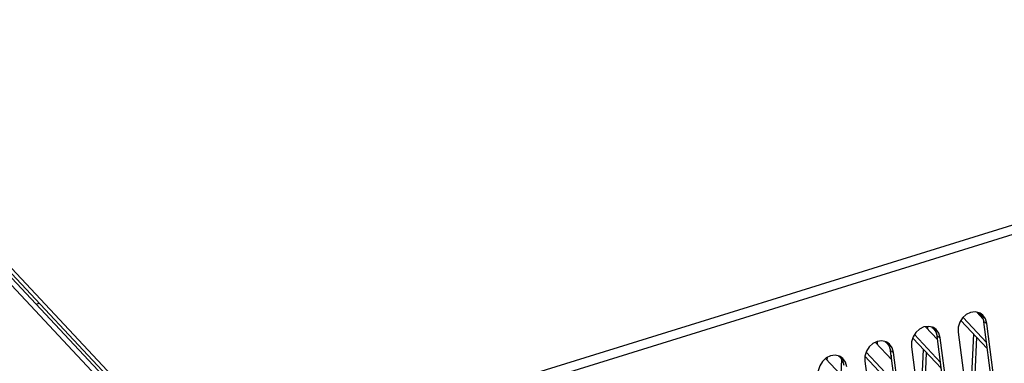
# Model space of a CAD drawing. Extents: x 0 to 841, y 0 to 594.
# Tile 91 of 135: x 758 to 782, y 151 to 160. Entities that reach past the tile are written whole.
import ezdxf

# ---------------------------------------------------------------- set-up
doc = ezdxf.new("R2010")
doc.units = 0
doc.header["$LTSCALE"] = 46.255
doc.layers.get('0').update_dxf_attribs({"linetype": 'CONTINUOUS'})

msp = doc.modelspace()

# ---------------------------------------------------------------- linework, layer by layer
at = {"color": 7, "linetype": 'CONTINUOUS'}
for p, q in [((762.877, 148.694), (752.567, 159.71)), ((762.695, 148.478), (752.385, 159.494)), ((762.825, 148.518), (752.515, 159.534)), ((762.871, 148.573), (752.561, 159.589)), ((762.877, 148.694), (793.649, 158.249)), ((793.738, 158.038), (762.966, 148.483)), ((758.791, 152.829), (758.866, 152.853)), ((781.751, 151.905), (781.186, 152.509)), ((781.516, 152.634), (781.665, 152.475)), ((781.545, 152.604), (781.546, 152.628)), ((780.278, 152.284), (780.57, 151.972)), ((780.331, 152.227), (780.334, 152.292)), ((781.77, 151.759), (781.134, 152.437)), ((781.759, 152.364), (781.687, 152.402)), ((782.408, 146.823), (781.687, 152.402)), ((782.481, 146.785), (781.759, 152.364)), ((780.661, 151.27), (779.968, 152.01)), ((780.642, 151.417), (780.01, 152.092)), ((780.632, 152.014), (780.56, 152.052)), ((781.281, 146.473), (780.56, 152.052)), ((781.354, 146.436), (780.632, 152.014)), ((781.066, 152.149), (781.787, 146.57)), ((781.395, 151.104), (781.443, 152.108)), ((781.475, 151.129), (781.517, 152.028)), ((779.065, 151.906), (779.461, 151.483)), ((779.117, 151.85), (779.121, 151.93)), ((779.939, 151.799), (780.66, 146.22)), ((777.904, 151.473), (777.907, 151.541)), ((779.552, 150.781), (778.814, 151.569)), ((779.533, 150.928), (778.843, 151.665)), ((779.505, 151.664), (779.433, 151.702)), ((780.154, 146.123), (779.433, 151.702)), ((779.447, 151.593), (779.443, 151.503)), ((780.227, 146.086), (779.505, 151.664)), ((780.181, 150.727), (780.229, 151.731)), ((780.261, 150.752), (780.304, 151.651)), ((777.865, 151.514), (778.352, 150.994)), ((778.247, 151.5), (778.229, 151.126)), ((778.812, 151.449), (779.534, 145.87))]:
    msp.add_line(p, q, dxfattribs=at)
for points in [[(781.597, 152.611), (781.577, 152.621), (781.475, 152.643), (781.366, 152.629), (781.261, 152.578), (781.171, 152.496), (781.105, 152.391), (781.068, 152.271), (781.066, 152.149)], [(781.558, 152.625), (781.59, 152.602), (781.654, 152.513), (781.687, 152.402)], [(781.759, 152.364), (781.727, 152.475), (781.664, 152.563), (781.597, 152.611)], [(780.47, 152.262), (780.45, 152.271), (780.348, 152.293), (780.239, 152.279), (780.134, 152.228), (780.045, 152.146), (779.978, 152.041), (779.941, 151.921), (779.939, 151.799)], [(780.431, 152.275), (780.463, 152.252), (780.527, 152.163), (780.56, 152.052)], [(780.632, 152.014), (780.6, 152.125), (780.537, 152.213), (780.47, 152.262)], [(779.343, 151.912), (779.324, 151.921), (779.221, 151.943), (779.112, 151.929), (779.007, 151.878), (778.918, 151.796), (778.851, 151.691), (778.814, 151.571), (778.812, 151.449)], [(779.304, 151.925), (779.336, 151.902), (779.4, 151.813), (779.433, 151.702)], [(779.505, 151.664), (779.473, 151.775), (779.41, 151.863), (779.343, 151.912)], [(778.216, 151.562), (778.197, 151.571), (778.094, 151.593), (777.985, 151.579), (777.88, 151.528), (777.791, 151.446), (777.724, 151.341), (777.687, 151.221), (777.685, 151.099)], [(778.177, 151.575), (778.209, 151.552), (778.273, 151.463), (778.306, 151.352)], [(778.378, 151.314), (778.346, 151.425), (778.283, 151.513), (778.216, 151.562)]]:
    msp.add_lwpolyline(points, dxfattribs=at)

doc.saveas('drawing.dxf')
